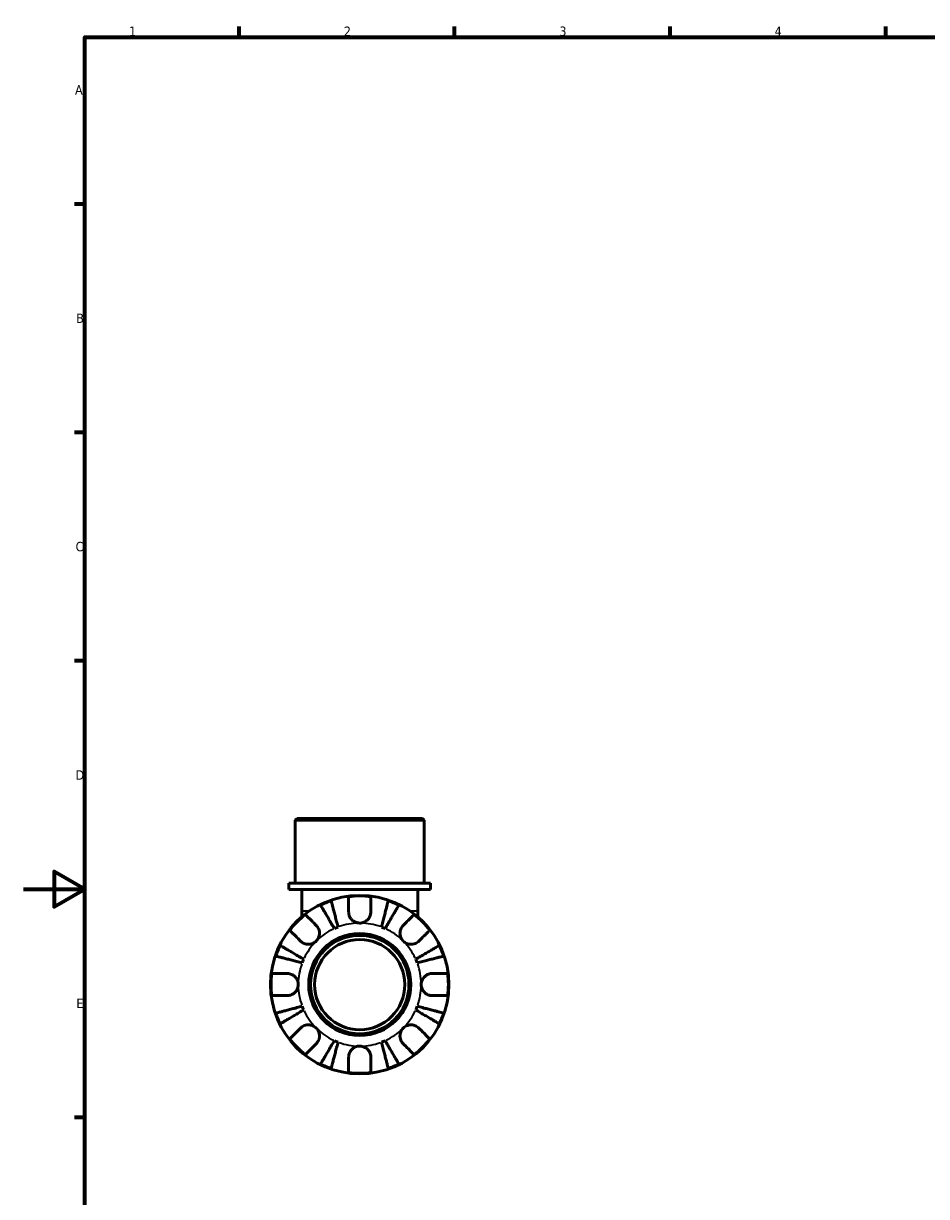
# Model space of a CAD drawing. Header units: millimetres. Extents: x 0 to 902, y -200 to 594.
# Tile 2 of 5: x 0 to 294, y 197 to 578. Entities that reach past the tile are written whole.
import ezdxf

# ---------------------------------------------------------------- set-up
doc = ezdxf.new("R2010")
doc.units = ezdxf.units.MM
for name, color, linetype, lineweight in [('Border (ANSI)', 7, 'Continuous', 70), ('Visible (ANSI)', 7, 'Continuous', 50), ('Visible Narrow (ANSI)', 7, 'Continuous', 35)]:
    doc.layers.add(name, color=color, linetype=linetype, lineweight=lineweight)
doc.styles.add('Note Text (ANSI)', font='tahoma.ttf')

# ---------------------------------------------------------------- blocks, each defined once
blk = doc.blocks.new('Borders Default Border')
at = {"layer": 'Border (ANSI)'}
for p, q in [((70.08, 574), (70.08, 577.45)), ((140.17, 574), (140.17, 577.45)), ((210.25, 574), (210.25, 577.45)), ((280.33, 574), (280.33, 577.45)), ((20, 519.75), (16.55, 519.75)), ((20, 445.5), (16.55, 445.5)), ((20, 371.25), (16.55, 371.25)), ((20, 222.75), (16.55, 222.75))]:
    blk.add_line(p, q, dxfattribs=at)
at = {"layer": 'Border (ANSI)', "flags": 128}
for points in [[(20, 20), (20, 574), (821, 574), (821, 20), (20, 20)], [(0, 297), (20, 297), (10, 302.77), (10, 291.23), (20, 297)]]:
    blk.add_lwpolyline(points, dxfattribs=at)
at = {"layer": 'Border (ANSI)', "color": 230, "true_color": 0xff0080, "char_height": 3.05, "attachment_point": 7, "style": 'Note Text (ANSI)'}
for s, insert in [('1', (34.35, 574.4)), ('2', (104.2, 574.4)), ('3', (174.26, 574.34)), ('4', (244.23, 574.4)), ('A', (16.78, 555.35)), ('B', (17.15, 481.1)), ('C', (16.95, 406.8)), ('D', (16.96, 332.6)), ('E', (17.21, 258.35))]:
    blk.add_mtext(s, dxfattribs=dict(at, insert=insert))

msp = doc.modelspace()

# ---------------------------------------------------------------- linework, layer by layer
at = {"layer": 'Visible (ANSI)'}
for p, q in [((88.956, 319.991), (88.376, 319.411)), ((130.286, 319.411), (88.376, 319.411)), ((88.376, 298.991), (88.376, 319.411)), ((88.956, 319.991), (129.706, 319.991)), ((129.706, 319.991), (130.286, 319.411)), ((130.286, 298.991), (130.286, 319.411)), ((132.381, 298.991), (86.28, 298.991)), ((86.28, 296.891), (86.28, 298.991)), ((132.381, 296.891), (132.381, 298.991)), ((132.381, 296.891), (86.28, 296.891)), ((90.471, 296.891), (90.471, 289.926)), ((128.19, 296.891), (128.19, 289.926)), ((90.471, 289.926), (90.471, 288.021)), ((128.19, 288.021), (128.19, 289.926))]:
    msp.add_line(p, q, dxfattribs=at)
for radius in [29, 16.58, 16, 14.668]:
    msp.add_circle((109.331, 265.991), radius, dxfattribs=at)
for radius, start, end in [(28.818, 82.82379, 97.17621), (28.818, 108.77511, 116.22489), (28.818, 63.77511, 71.22489), (28.818, 127.82379, 142.17621), (28.818, 37.82379, 52.17621), (20, 110.66622, 114.33378), (20, 65.66622, 69.33378), (28.818, 153.77511, 161.22489), (28.818, 18.77511, 26.22489), (20, 155.66622, 159.33378), (20, 20.66622, 24.33378), (28.818, 172.82379, 187.17621), (28.818, 352.82379, 7.17621), (28.818, 198.77511, 206.22489), (20, 200.66622, 204.33378), (20, 335.66622, 339.33378), (28.818, 333.77511, 341.22489), (28.818, 217.82379, 232.17621), (28.818, 307.82379, 322.17621), (20, 245.66622, 249.33378), (20, 290.66622, 294.33378), (28.818, 243.77511, 251.22489), (28.818, 262.82379, 277.17621), (28.818, 288.77511, 296.22489)]:
    msp.add_arc((109.331, 265.991), radius, start, end, dxfattribs=at)
for points, knots in [([(105.731, 289.591), (105.731, 289.979), (105.731, 290.372), (105.731, 291.253), (105.731, 291.726), (105.731, 292.517), (105.731, 292.908), (105.731, 293.584), (105.731, 293.868), (105.731, 294.288), (105.731, 294.466), (105.731, 294.584)], [4.42788405, 4.42788405, 4.42788405, 4.42788405, 4.5512464, 4.5512464, 4.71913293, 4.71913293, 4.88586959, 4.88586959, 5.05260626, 5.05260626, 5.21400469, 5.21400469, 5.21400469, 5.21400469]), ([(112.931, 294.584), (112.931, 294.466), (112.931, 294.288), (112.931, 293.868), (112.931, 293.584), (112.931, 292.908), (112.931, 292.517), (112.931, 291.726), (112.931, 291.253), (112.931, 290.372), (112.931, 289.979), (112.931, 289.591)], [0.17075309, 0.17075309, 0.17075309, 0.17075309, 0.33215152, 0.33215152, 0.49888818, 0.49888818, 0.66562485, 0.66562485, 0.83351137, 0.83351137, 0.95687373, 0.95687373, 0.95687373, 0.95687373]), ([(101.09, 284.214), (100.806, 284.696), (100.496, 285.222), (99.889, 286.253), (99.592, 286.757), (99.069, 287.646), (98.794, 288.112), (98.281, 288.982), (98.043, 289.387), (97.643, 290.065), (97.445, 290.402), (97.103, 290.982), (96.959, 291.226), (96.746, 291.588), (96.656, 291.741), (96.596, 291.843)], [4.0142509, 4.0142509, 4.0142509, 4.0142509, 4.1819549, 4.1819549, 4.3496588, 4.3496588, 4.5167189, 4.5167189, 4.6837789, 4.6837789, 4.8504333, 4.8504333, 5.0170876, 5.0170876, 5.1791816, 5.1791816, 5.1791816, 5.1791816]), ([(100.055, 293.276), (100.085, 293.162), (100.13, 292.99), (100.235, 292.583), (100.306, 292.309), (100.474, 291.656), (100.572, 291.278), (100.769, 290.516), (100.887, 290.062), (101.14, 289.083), (101.275, 288.559), (101.533, 287.561), (101.68, 286.994), (101.979, 285.837), (102.132, 285.246), (102.272, 284.704)], [0.1707461, 0.1707461, 0.1707461, 0.1707461, 0.33284, 0.33284, 0.4994944, 0.4994944, 0.6661487, 0.6661487, 0.8332087, 0.8332087, 1.0002688, 1.0002688, 1.1679728, 1.1679728, 1.3356767, 1.3356767, 1.3356767, 1.3356767]), ([(116.389, 284.704), (116.529, 285.246), (116.682, 285.837), (116.981, 286.994), (117.128, 287.561), (117.386, 288.559), (117.522, 289.083), (117.775, 290.062), (117.892, 290.516), (118.089, 291.278), (118.187, 291.656), (118.356, 292.309), (118.427, 292.583), (118.532, 292.99), (118.576, 293.162), (118.606, 293.276)], [4.0142509, 4.0142509, 4.0142509, 4.0142509, 4.1819549, 4.1819549, 4.3496588, 4.3496588, 4.5167189, 4.5167189, 4.6837789, 4.6837789, 4.8504333, 4.8504333, 5.0170876, 5.0170876, 5.1791816, 5.1791816, 5.1791816, 5.1791816]), ([(122.065, 291.843), (122.005, 291.741), (121.915, 291.588), (121.702, 291.226), (121.558, 290.982), (121.216, 290.402), (121.018, 290.065), (120.618, 289.387), (120.38, 288.982), (119.867, 288.112), (119.593, 287.646), (119.069, 286.757), (118.772, 286.253), (118.165, 285.222), (117.855, 284.696), (117.572, 284.214)], [0.1707461, 0.1707461, 0.1707461, 0.1707461, 0.33284, 0.33284, 0.4994944, 0.4994944, 0.6661487, 0.6661487, 0.8332087, 0.8332087, 1.0002688, 1.0002688, 1.1679728, 1.1679728, 1.3356767, 1.3356767, 1.3356767, 1.3356767]), ([(91.658, 288.755), (91.742, 288.671), (91.868, 288.546), (92.165, 288.249), (92.365, 288.048), (92.843, 287.57), (93.12, 287.293), (93.679, 286.734), (94.013, 286.4), (94.637, 285.776), (94.914, 285.499), (95.189, 285.225)], [0.17075309, 0.17075309, 0.17075309, 0.17075309, 0.33215152, 0.33215152, 0.49888818, 0.49888818, 0.66562485, 0.66562485, 0.83351137, 0.83351137, 0.95687373, 0.95687373, 0.95687373, 0.95687373]), ([(109.331, 285.991), (109.038, 285.991), (108.746, 286.027), (108.15, 286.175), (107.849, 286.294), (107.166, 286.678), (106.812, 286.979), (106.328, 287.581), (106.166, 287.847), (105.962, 288.307), (105.898, 288.49), (105.805, 288.844), (105.773, 289.015), (105.738, 289.321), (105.731, 289.457), (105.731, 289.591)], [0, 0, 0, 0, 0.08783311, 0.08783311, 0.18435408, 0.18435408, 0.32279749, 0.32279749, 0.41754463, 0.41754463, 0.47774931, 0.47774931, 0.53276241, 0.53276241, 0.57681269, 0.57681269, 0.57681269, 0.57681269]), ([(112.931, 289.591), (112.931, 289.588), (112.931, 289.584), (112.93, 289.391), (112.915, 289.2), (112.855, 288.839), (112.815, 288.67), (112.697, 288.298), (112.614, 288.098), (112.333, 287.568), (112.101, 287.259), (111.501, 286.685), (111.126, 286.44), (110.278, 286.086), (109.807, 285.991), (109.331, 285.991)], [-0.58332629, -0.58332629, -0.58332629, -0.58332629, -0.58206847, -0.58206847, -0.51861604, -0.51861604, -0.4628074, -0.4628074, -0.39473272, -0.39473272, -0.27692423, -0.27692423, -0.14288351, -0.14288351, 0, 0, 0, 0]), ([(123.473, 285.225), (123.747, 285.499), (124.025, 285.776), (124.648, 286.4), (124.982, 286.734), (125.541, 287.293), (125.818, 287.57), (126.296, 288.048), (126.497, 288.249), (126.794, 288.546), (126.919, 288.671), (127.003, 288.755)], [4.42788405, 4.42788405, 4.42788405, 4.42788405, 4.5512464, 4.5512464, 4.71913293, 4.71913293, 4.88586959, 4.88586959, 5.05260626, 5.05260626, 5.21400469, 5.21400469, 5.21400469, 5.21400469]), ([(90.097, 280.133), (89.823, 280.408), (89.546, 280.685), (88.922, 281.309), (88.588, 281.643), (88.029, 282.202), (87.752, 282.479), (87.274, 282.957), (87.073, 283.157), (86.776, 283.454), (86.651, 283.58), (86.567, 283.664)], [4.42788405, 4.42788405, 4.42788405, 4.42788405, 4.5512464, 4.5512464, 4.71913293, 4.71913293, 4.88586959, 4.88586959, 5.05260626, 5.05260626, 5.21400469, 5.21400469, 5.21400469, 5.21400469]), ([(95.189, 285.225), (95.277, 285.136), (95.362, 285.042), (95.587, 284.764), (95.716, 284.57), (95.941, 284.143), (96.035, 283.911), (96.201, 283.331), (96.248, 282.978), (96.235, 282.172), (96.144, 281.727), (95.791, 280.87), (95.525, 280.47), (95.189, 280.133)], [-0.58004807, -0.58004807, -0.58004807, -0.58004807, -0.5384523, -0.5384523, -0.46383793, -0.46383793, -0.3862639, -0.3862639, -0.27840269, -0.27840269, -0.14277912, -0.14277912, 0, 0, 0, 0]), ([(123.473, 280.133), (123.29, 280.317), (123.127, 280.519), (122.838, 280.971), (122.716, 281.22), (122.494, 281.848), (122.425, 282.234), (122.413, 282.987), (122.463, 283.348), (122.635, 283.934), (122.729, 284.163), (122.957, 284.588), (123.088, 284.782), (123.309, 285.053), (123.389, 285.141), (123.473, 285.225)], [0, 0, 0, 0, 0.07774953, 0.07774953, 0.16081914, 0.16081914, 0.27783798, 0.27783798, 0.3882896, 0.3882896, 0.46542959, 0.46542959, 0.54035429, 0.54035429, 0.57953204, 0.57953204, 0.57953204, 0.57953204]), ([(132.094, 283.664), (132.011, 283.58), (131.885, 283.454), (131.588, 283.157), (131.387, 282.957), (130.909, 282.479), (130.632, 282.202), (130.073, 281.643), (129.739, 281.309), (129.116, 280.685), (128.838, 280.408), (128.564, 280.133)], [0.17075309, 0.17075309, 0.17075309, 0.17075309, 0.33215152, 0.33215152, 0.49888818, 0.49888818, 0.66562485, 0.66562485, 0.83351137, 0.83351137, 0.95687373, 0.95687373, 0.95687373, 0.95687373]), ([(83.479, 278.726), (83.581, 278.666), (83.734, 278.576), (84.096, 278.363), (84.34, 278.219), (84.92, 277.877), (85.257, 277.679), (85.935, 277.279), (86.34, 277.041), (87.21, 276.528), (87.676, 276.253), (88.565, 275.73), (89.069, 275.433), (90.1, 274.826), (90.626, 274.516), (91.108, 274.232)], [0.1707461, 0.1707461, 0.1707461, 0.1707461, 0.33284, 0.33284, 0.4994944, 0.4994944, 0.6661487, 0.6661487, 0.8332087, 0.8332087, 1.0002688, 1.0002688, 1.1679728, 1.1679728, 1.3356767, 1.3356767, 1.3356767, 1.3356767]), ([(95.189, 280.133), (95.005, 279.95), (94.803, 279.787), (94.351, 279.498), (94.102, 279.376), (93.474, 279.155), (93.088, 279.086), (92.335, 279.074), (91.974, 279.124), (91.388, 279.295), (91.159, 279.39), (90.734, 279.617), (90.54, 279.748), (90.269, 279.97), (90.181, 280.05), (90.097, 280.133)], [0, 0, 0, 0, 0.07774953, 0.07774953, 0.16081914, 0.16081914, 0.27783798, 0.27783798, 0.3882896, 0.3882896, 0.46542959, 0.46542959, 0.54035429, 0.54035429, 0.57953204, 0.57953204, 0.57953204, 0.57953204]), ([(128.564, 280.133), (128.475, 280.045), (128.381, 279.96), (128.103, 279.735), (127.909, 279.606), (127.482, 279.381), (127.251, 279.287), (126.67, 279.121), (126.318, 279.074), (125.511, 279.087), (125.066, 279.178), (124.209, 279.531), (123.809, 279.797), (123.473, 280.133)], [-0.58004807, -0.58004807, -0.58004807, -0.58004807, -0.5384523, -0.5384523, -0.46383793, -0.46383793, -0.3862639, -0.3862639, -0.27840269, -0.27840269, -0.14277912, -0.14277912, 0, 0, 0, 0]), ([(127.554, 274.232), (128.036, 274.516), (128.562, 274.826), (129.592, 275.433), (130.096, 275.73), (130.985, 276.253), (131.451, 276.528), (132.322, 277.041), (132.726, 277.279), (133.405, 277.679), (133.741, 277.877), (134.322, 278.219), (134.566, 278.363), (134.928, 278.576), (135.081, 278.666), (135.183, 278.726)], [4.0142509, 4.0142509, 4.0142509, 4.0142509, 4.1819549, 4.1819549, 4.3496588, 4.3496588, 4.5167189, 4.5167189, 4.6837789, 4.6837789, 4.8504333, 4.8504333, 5.0170876, 5.0170876, 5.1791816, 5.1791816, 5.1791816, 5.1791816]), ([(90.618, 273.05), (90.076, 273.19), (89.485, 273.343), (88.328, 273.642), (87.761, 273.789), (86.763, 274.047), (86.239, 274.182), (85.26, 274.435), (84.806, 274.553), (84.044, 274.75), (83.666, 274.848), (83.013, 275.016), (82.739, 275.087), (82.332, 275.192), (82.16, 275.237), (82.046, 275.267)], [4.0142509, 4.0142509, 4.0142509, 4.0142509, 4.1819549, 4.1819549, 4.3496588, 4.3496588, 4.5167189, 4.5167189, 4.6837789, 4.6837789, 4.8504333, 4.8504333, 5.0170876, 5.0170876, 5.1791816, 5.1791816, 5.1791816, 5.1791816]), ([(136.615, 275.267), (136.501, 275.237), (136.329, 275.192), (135.922, 275.087), (135.648, 275.016), (134.996, 274.848), (134.618, 274.75), (133.855, 274.553), (133.401, 274.435), (132.423, 274.182), (131.899, 274.047), (130.901, 273.789), (130.334, 273.642), (129.176, 273.343), (128.585, 273.19), (128.044, 273.05)], [0.1707461, 0.1707461, 0.1707461, 0.1707461, 0.33284, 0.33284, 0.4994944, 0.4994944, 0.6661487, 0.6661487, 0.8332087, 0.8332087, 1.0002688, 1.0002688, 1.1679728, 1.1679728, 1.3356767, 1.3356767, 1.3356767, 1.3356767]), ([(80.738, 269.591), (80.856, 269.591), (81.034, 269.591), (81.454, 269.591), (81.738, 269.591), (82.414, 269.591), (82.805, 269.591), (83.596, 269.591), (84.068, 269.591), (84.95, 269.591), (85.343, 269.591), (85.731, 269.591)], [0.17075309, 0.17075309, 0.17075309, 0.17075309, 0.33215152, 0.33215152, 0.49888818, 0.49888818, 0.66562485, 0.66562485, 0.83351137, 0.83351137, 0.95687373, 0.95687373, 0.95687373, 0.95687373]), ([(85.731, 269.591), (85.874, 269.591), (86.018, 269.583), (86.378, 269.539), (86.592, 269.494), (87.033, 269.356), (87.257, 269.261), (87.783, 268.97), (88.069, 268.752), (88.631, 268.17), (88.88, 267.792), (89.237, 266.937), (89.331, 266.467), (89.331, 265.991)], [-0.57647647, -0.57647647, -0.57647647, -0.57647647, -0.52968676, -0.52968676, -0.46054026, -0.46054026, -0.38562403, -0.38562403, -0.27730827, -0.27730827, -0.14258086, -0.14258086, 0, 0, 0, 0]), ([(129.331, 265.991), (129.331, 266.272), (129.363, 266.551), (129.498, 267.119), (129.606, 267.404), (129.964, 268.082), (130.257, 268.445), (130.851, 268.947), (131.119, 269.118), (131.611, 269.349), (131.827, 269.425), (132.27, 269.538), (132.496, 269.572), (132.79, 269.589), (132.861, 269.591), (132.931, 269.591)], [-2.49913258, -2.49913258, -2.49913258, -2.49913258, -2.41505436, -2.41505436, -2.32384732, -2.32384732, -2.1841143, -2.1841143, -2.08674766, -2.08674766, -2.01440674, -2.01440674, -1.93994266, -1.93994266, -1.91637503, -1.91637503, -1.91637503, -1.91637503]), ([(132.931, 269.591), (133.318, 269.591), (133.711, 269.591), (134.593, 269.591), (135.065, 269.591), (135.856, 269.591), (136.248, 269.591), (136.923, 269.591), (137.207, 269.591), (137.627, 269.591), (137.805, 269.591), (137.923, 269.591)], [4.42788405, 4.42788405, 4.42788405, 4.42788405, 4.5512464, 4.5512464, 4.71913293, 4.71913293, 4.88586959, 4.88586959, 5.05260626, 5.05260626, 5.21400469, 5.21400469, 5.21400469, 5.21400469]), ([(89.331, 265.991), (89.331, 265.711), (89.298, 265.432), (89.163, 264.863), (89.056, 264.578), (88.698, 263.9), (88.405, 263.538), (87.81, 263.035), (87.543, 262.865), (87.05, 262.634), (86.835, 262.557), (86.391, 262.445), (86.166, 262.411), (85.871, 262.393), (85.801, 262.391), (85.731, 262.391)], [-2.49913258, -2.49913258, -2.49913258, -2.49913258, -2.41505436, -2.41505436, -2.32384732, -2.32384732, -2.1841143, -2.1841143, -2.08674766, -2.08674766, -2.01440674, -2.01440674, -1.93994266, -1.93994266, -1.91637503, -1.91637503, -1.91637503, -1.91637503]), ([(132.931, 262.391), (132.788, 262.391), (132.643, 262.4), (132.284, 262.443), (132.069, 262.489), (131.628, 262.627), (131.404, 262.722), (130.879, 263.012), (130.593, 263.23), (130.03, 263.812), (129.781, 264.191), (129.425, 265.045), (129.331, 265.516), (129.331, 265.991)], [-0.57647647, -0.57647647, -0.57647647, -0.57647647, -0.52968676, -0.52968676, -0.46054026, -0.46054026, -0.38562403, -0.38562403, -0.27730827, -0.27730827, -0.14258086, -0.14258086, 0, 0, 0, 0]), ([(85.731, 262.391), (85.343, 262.391), (84.95, 262.391), (84.068, 262.391), (83.596, 262.391), (82.805, 262.391), (82.414, 262.391), (81.738, 262.391), (81.454, 262.391), (81.034, 262.391), (80.856, 262.391), (80.738, 262.391)], [4.42788405, 4.42788405, 4.42788405, 4.42788405, 4.5512464, 4.5512464, 4.71913293, 4.71913293, 4.88586959, 4.88586959, 5.05260626, 5.05260626, 5.21400469, 5.21400469, 5.21400469, 5.21400469]), ([(137.923, 262.391), (137.805, 262.391), (137.627, 262.391), (137.207, 262.391), (136.923, 262.391), (136.248, 262.391), (135.856, 262.391), (135.065, 262.391), (134.593, 262.391), (133.711, 262.391), (133.318, 262.391), (132.931, 262.391)], [0.17075309, 0.17075309, 0.17075309, 0.17075309, 0.33215152, 0.33215152, 0.49888818, 0.49888818, 0.66562485, 0.66562485, 0.83351137, 0.83351137, 0.95687373, 0.95687373, 0.95687373, 0.95687373]), ([(82.046, 256.716), (82.16, 256.746), (82.332, 256.79), (82.739, 256.895), (83.013, 256.966), (83.666, 257.135), (84.044, 257.233), (84.806, 257.43), (85.26, 257.547), (86.239, 257.8), (86.763, 257.936), (87.761, 258.194), (88.328, 258.341), (89.485, 258.64), (90.076, 258.793), (90.618, 258.933)], [0.1707461, 0.1707461, 0.1707461, 0.1707461, 0.33284, 0.33284, 0.4994944, 0.4994944, 0.6661487, 0.6661487, 0.8332087, 0.8332087, 1.0002688, 1.0002688, 1.1679728, 1.1679728, 1.3356767, 1.3356767, 1.3356767, 1.3356767]), ([(91.108, 257.75), (90.626, 257.467), (90.1, 257.157), (89.069, 256.55), (88.565, 256.253), (87.676, 255.729), (87.21, 255.455), (86.34, 254.942), (85.935, 254.704), (85.257, 254.304), (84.92, 254.106), (84.34, 253.764), (84.096, 253.62), (83.734, 253.407), (83.581, 253.317), (83.479, 253.257)], [4.0142509, 4.0142509, 4.0142509, 4.0142509, 4.1819549, 4.1819549, 4.3496588, 4.3496588, 4.5167189, 4.5167189, 4.6837789, 4.6837789, 4.8504333, 4.8504333, 5.0170876, 5.0170876, 5.1791816, 5.1791816, 5.1791816, 5.1791816]), ([(135.183, 253.257), (135.081, 253.317), (134.928, 253.407), (134.566, 253.62), (134.322, 253.764), (133.741, 254.106), (133.405, 254.304), (132.726, 254.704), (132.322, 254.942), (131.451, 255.455), (130.985, 255.729), (130.096, 256.253), (129.592, 256.55), (128.562, 257.157), (128.036, 257.467), (127.554, 257.75)], [0.1707461, 0.1707461, 0.1707461, 0.1707461, 0.33284, 0.33284, 0.4994944, 0.4994944, 0.6661487, 0.6661487, 0.8332087, 0.8332087, 1.0002688, 1.0002688, 1.1679728, 1.1679728, 1.3356767, 1.3356767, 1.3356767, 1.3356767]), ([(128.044, 258.933), (128.585, 258.793), (129.176, 258.64), (130.334, 258.341), (130.901, 258.194), (131.899, 257.936), (132.423, 257.8), (133.401, 257.547), (133.855, 257.43), (134.618, 257.233), (134.996, 257.135), (135.648, 256.966), (135.922, 256.895), (136.329, 256.79), (136.501, 256.746), (136.615, 256.716)], [4.0142509, 4.0142509, 4.0142509, 4.0142509, 4.1819549, 4.1819549, 4.3496588, 4.3496588, 4.5167189, 4.5167189, 4.6837789, 4.6837789, 4.8504333, 4.8504333, 5.0170876, 5.0170876, 5.1791816, 5.1791816, 5.1791816, 5.1791816]), ([(86.567, 248.319), (86.651, 248.403), (86.776, 248.528), (87.073, 248.825), (87.274, 249.026), (87.752, 249.504), (88.029, 249.781), (88.588, 250.34), (88.922, 250.674), (89.546, 251.297), (89.823, 251.575), (90.097, 251.849)], [0.17075309, 0.17075309, 0.17075309, 0.17075309, 0.33215152, 0.33215152, 0.49888818, 0.49888818, 0.66562485, 0.66562485, 0.83351137, 0.83351137, 0.95687373, 0.95687373, 0.95687373, 0.95687373]), ([(90.097, 251.849), (90.186, 251.938), (90.28, 252.023), (90.558, 252.247), (90.752, 252.376), (91.179, 252.602), (91.411, 252.696), (91.991, 252.861), (92.344, 252.909), (93.15, 252.896), (93.595, 252.805), (94.452, 252.452), (94.852, 252.186), (95.189, 251.849)], [-0.58004807, -0.58004807, -0.58004807, -0.58004807, -0.5384523, -0.5384523, -0.46383793, -0.46383793, -0.3862639, -0.3862639, -0.27840269, -0.27840269, -0.14277912, -0.14277912, 0, 0, 0, 0]), ([(95.189, 251.849), (95.372, 251.666), (95.535, 251.463), (95.824, 251.012), (95.946, 250.763), (96.167, 250.134), (96.236, 249.749), (96.248, 248.995), (96.198, 248.634), (96.027, 248.049), (95.932, 247.82), (95.705, 247.395), (95.574, 247.201), (95.352, 246.93), (95.272, 246.841), (95.189, 246.758)], [0, 0, 0, 0, 0.07774953, 0.07774953, 0.16081914, 0.16081914, 0.27783798, 0.27783798, 0.3882896, 0.3882896, 0.46542959, 0.46542959, 0.54035429, 0.54035429, 0.57953204, 0.57953204, 0.57953204, 0.57953204]), ([(123.473, 246.758), (123.384, 246.847), (123.299, 246.941), (123.075, 247.219), (122.946, 247.413), (122.72, 247.84), (122.626, 248.071), (122.461, 248.652), (122.413, 249.004), (122.426, 249.811), (122.517, 250.256), (122.87, 251.113), (123.136, 251.513), (123.473, 251.849)], [-0.58004807, -0.58004807, -0.58004807, -0.58004807, -0.5384523, -0.5384523, -0.46383793, -0.46383793, -0.3862639, -0.3862639, -0.27840269, -0.27840269, -0.14277912, -0.14277912, 0, 0, 0, 0]), ([(123.473, 251.849), (123.656, 252.032), (123.859, 252.195), (124.31, 252.484), (124.559, 252.606), (125.188, 252.828), (125.573, 252.897), (126.327, 252.909), (126.688, 252.859), (127.273, 252.687), (127.502, 252.593), (127.927, 252.365), (128.121, 252.234), (128.392, 252.013), (128.481, 251.933), (128.564, 251.849)], [0, 0, 0, 0, 0.07774953, 0.07774953, 0.16081914, 0.16081914, 0.27783798, 0.27783798, 0.3882896, 0.3882896, 0.46542959, 0.46542959, 0.54035429, 0.54035429, 0.57953204, 0.57953204, 0.57953204, 0.57953204]), ([(128.564, 251.849), (128.838, 251.575), (129.116, 251.297), (129.739, 250.674), (130.073, 250.34), (130.632, 249.781), (130.909, 249.504), (131.387, 249.026), (131.588, 248.825), (131.885, 248.528), (132.011, 248.403), (132.094, 248.319)], [4.42788405, 4.42788405, 4.42788405, 4.42788405, 4.5512464, 4.5512464, 4.71913293, 4.71913293, 4.88586959, 4.88586959, 5.05260626, 5.05260626, 5.21400469, 5.21400469, 5.21400469, 5.21400469]), ([(95.189, 246.758), (94.914, 246.484), (94.637, 246.206), (94.013, 245.583), (93.679, 245.249), (93.12, 244.69), (92.843, 244.413), (92.365, 243.935), (92.165, 243.734), (91.868, 243.437), (91.742, 243.311), (91.658, 243.228)], [4.42788405, 4.42788405, 4.42788405, 4.42788405, 4.5512464, 4.5512464, 4.71913293, 4.71913293, 4.88586959, 4.88586959, 5.05260626, 5.05260626, 5.21400469, 5.21400469, 5.21400469, 5.21400469]), ([(96.596, 240.139), (96.656, 240.241), (96.746, 240.394), (96.959, 240.756), (97.103, 241), (97.445, 241.581), (97.643, 241.917), (98.043, 242.596), (98.281, 243), (98.794, 243.871), (99.069, 244.337), (99.592, 245.226), (99.889, 245.73), (100.496, 246.76), (100.806, 247.286), (101.09, 247.768)], [0.1707461, 0.1707461, 0.1707461, 0.1707461, 0.33284, 0.33284, 0.4994944, 0.4994944, 0.6661487, 0.6661487, 0.8332087, 0.8332087, 1.0002688, 1.0002688, 1.1679728, 1.1679728, 1.3356767, 1.3356767, 1.3356767, 1.3356767]), ([(102.272, 247.278), (102.132, 246.737), (101.979, 246.146), (101.68, 244.988), (101.533, 244.421), (101.275, 243.423), (101.14, 242.899), (100.887, 241.921), (100.769, 241.467), (100.572, 240.704), (100.474, 240.326), (100.306, 239.674), (100.235, 239.4), (100.13, 238.993), (100.085, 238.821), (100.055, 238.707)], [4.0142509, 4.0142509, 4.0142509, 4.0142509, 4.1819549, 4.1819549, 4.3496588, 4.3496588, 4.5167189, 4.5167189, 4.6837789, 4.6837789, 4.8504333, 4.8504333, 5.0170876, 5.0170876, 5.1791816, 5.1791816, 5.1791816, 5.1791816]), ([(105.731, 242.391), (105.731, 242.534), (105.739, 242.679), (105.783, 243.038), (105.828, 243.253), (105.966, 243.694), (106.061, 243.918), (106.352, 244.443), (106.57, 244.729), (107.152, 245.292), (107.53, 245.541), (108.385, 245.897), (108.855, 245.991), (109.331, 245.991)], [-0.57647647, -0.57647647, -0.57647647, -0.57647647, -0.52968676, -0.52968676, -0.46054026, -0.46054026, -0.38562403, -0.38562403, -0.27730827, -0.27730827, -0.14258086, -0.14258086, 0, 0, 0, 0]), ([(109.331, 245.991), (109.611, 245.991), (109.89, 245.959), (110.459, 245.824), (110.744, 245.716), (111.422, 245.358), (111.784, 245.065), (112.287, 244.471), (112.457, 244.203), (112.688, 243.711), (112.765, 243.495), (112.877, 243.052), (112.911, 242.826), (112.929, 242.532), (112.931, 242.461), (112.931, 242.391)], [-2.49913258, -2.49913258, -2.49913258, -2.49913258, -2.41505436, -2.41505436, -2.32384732, -2.32384732, -2.1841143, -2.1841143, -2.08674766, -2.08674766, -2.01440674, -2.01440674, -1.93994266, -1.93994266, -1.91637503, -1.91637503, -1.91637503, -1.91637503]), ([(118.606, 238.707), (118.576, 238.821), (118.532, 238.993), (118.427, 239.4), (118.356, 239.674), (118.187, 240.326), (118.089, 240.704), (117.892, 241.467), (117.775, 241.921), (117.522, 242.899), (117.386, 243.423), (117.128, 244.421), (116.981, 244.988), (116.682, 246.146), (116.529, 246.737), (116.389, 247.278)], [0.1707461, 0.1707461, 0.1707461, 0.1707461, 0.33284, 0.33284, 0.4994944, 0.4994944, 0.6661487, 0.6661487, 0.8332087, 0.8332087, 1.0002688, 1.0002688, 1.1679728, 1.1679728, 1.3356767, 1.3356767, 1.3356767, 1.3356767]), ([(117.572, 247.768), (117.855, 247.286), (118.165, 246.76), (118.772, 245.73), (119.069, 245.226), (119.593, 244.337), (119.867, 243.871), (120.38, 243), (120.618, 242.596), (121.018, 241.917), (121.216, 241.581), (121.558, 241), (121.702, 240.756), (121.915, 240.394), (122.005, 240.241), (122.065, 240.139)], [4.0142509, 4.0142509, 4.0142509, 4.0142509, 4.1819549, 4.1819549, 4.3496588, 4.3496588, 4.5167189, 4.5167189, 4.6837789, 4.6837789, 4.8504333, 4.8504333, 5.0170876, 5.0170876, 5.1791816, 5.1791816, 5.1791816, 5.1791816]), ([(127.003, 243.228), (126.919, 243.311), (126.794, 243.437), (126.497, 243.734), (126.296, 243.935), (125.818, 244.413), (125.541, 244.69), (124.982, 245.249), (124.648, 245.583), (124.025, 246.206), (123.747, 246.484), (123.473, 246.758)], [0.17075309, 0.17075309, 0.17075309, 0.17075309, 0.33215152, 0.33215152, 0.49888818, 0.49888818, 0.66562485, 0.66562485, 0.83351137, 0.83351137, 0.95687373, 0.95687373, 0.95687373, 0.95687373]), ([(105.731, 237.399), (105.731, 237.517), (105.731, 237.695), (105.731, 238.115), (105.731, 238.399), (105.731, 239.074), (105.731, 239.466), (105.731, 240.257), (105.731, 240.729), (105.731, 241.611), (105.731, 242.004), (105.731, 242.391)], [0.17075309, 0.17075309, 0.17075309, 0.17075309, 0.33215152, 0.33215152, 0.49888818, 0.49888818, 0.66562485, 0.66562485, 0.83351137, 0.83351137, 0.95687373, 0.95687373, 0.95687373, 0.95687373]), ([(112.931, 242.391), (112.931, 242.004), (112.931, 241.611), (112.931, 240.729), (112.931, 240.257), (112.931, 239.466), (112.931, 239.074), (112.931, 238.399), (112.931, 238.115), (112.931, 237.695), (112.931, 237.517), (112.931, 237.399)], [4.42788405, 4.42788405, 4.42788405, 4.42788405, 4.5512464, 4.5512464, 4.71913293, 4.71913293, 4.88586959, 4.88586959, 5.05260626, 5.05260626, 5.21400469, 5.21400469, 5.21400469, 5.21400469])]:
    msp.add_open_spline(points, degree=3, knots=knots, dxfattribs=at)
at = {"layer": 'Visible Narrow (ANSI)'}
for p, q in [((90.478, 289.926), (92.719, 289.926)), ((125.942, 289.926), (128.184, 289.926))]:
    msp.add_line(p, q, dxfattribs=at)
for start, end in [(115.36709, 133.96669), (91.03331, 109.63291), (70.36709, 88.96669), (46.03331, 64.63291), (136.03331, 154.63291), (25.36709, 43.96669), (160.36709, 178.96669), (1.03331, 19.63291), (181.03331, 199.63291), (340.36709, 358.96669), (205.36709, 223.96669), (316.03331, 334.63291), (226.03331, 244.63291), (295.36709, 313.96669), (250.36709, 268.96669), (271.03331, 289.63291)]:
    msp.add_arc((109.331, 265.991), 20, start, end, dxfattribs=at)

# ---------------------------------------------------------------- block references
msp.add_blockref('Borders Default Border', (0, 0))

doc.saveas('drawing.dxf')
